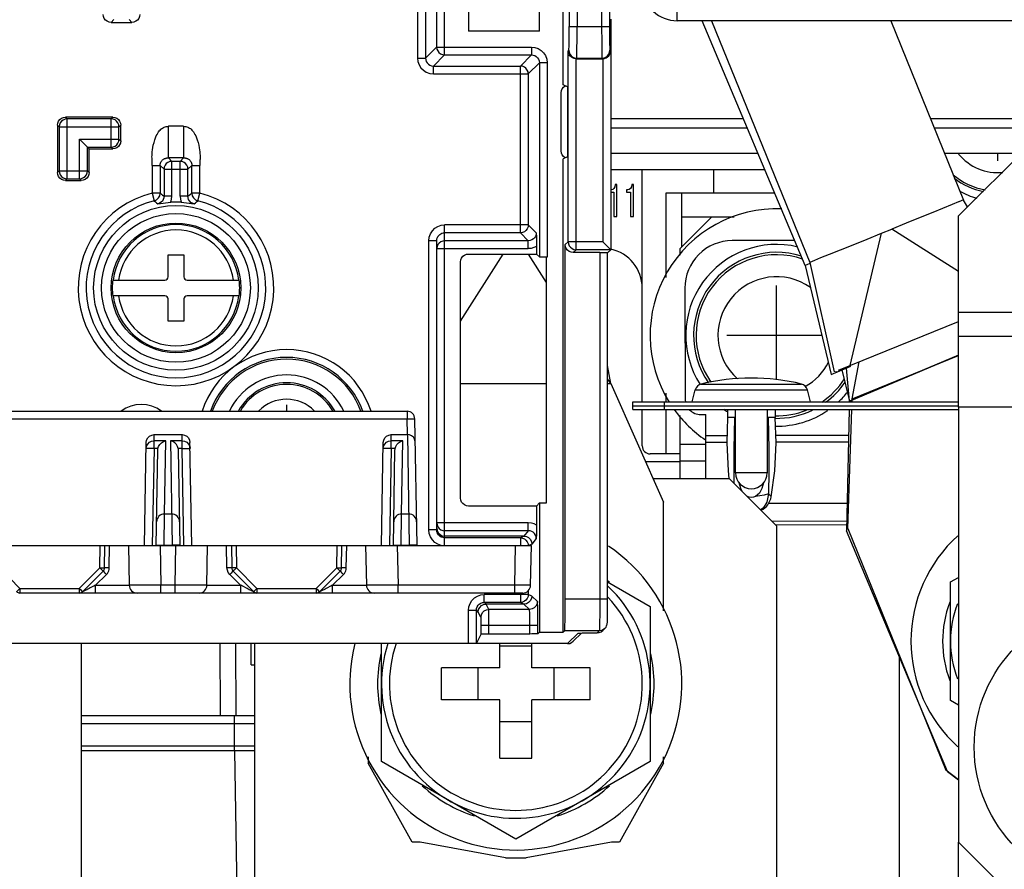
# Model space of a CAD drawing. Extents: x 34 to 410, y 34 to 287.
# Tile 71 of 77: x 313 to 323, y 205 to 214. Entities that reach past the tile are written whole.
import ezdxf

# ---------------------------------------------------------------- set-up
doc = ezdxf.new("R2010")
doc.units = 0
doc.header["$LTSCALE"] = 23.1
doc.layers.get('0').update_dxf_attribs({"linetype": 'CONTINUOUS'})
for name, color, linetype in [('ALL_AXIS', 7, 'CONTINUOUS'), ('ALL_CURVE', 7, 'CONTINUOUS'), ('ALL_FEATURES', 7, 'CONTINUOUS')]:
    doc.layers.add(name, color=color, linetype=linetype)

msp = doc.modelspace()

# ---------------------------------------------------------------- linework, layer by layer
at = {"color": 7, "linetype": 'CONTINUOUS'}
for p, q in [((317.244, 210.693), (317.694, 211.402)), ((318.154, 211.102), (317.964, 211.402)), ((321.384, 209.874), (321.455, 210.263)), ((321.353, 209.848), (321.323, 210.197)), ((318.831, 210.033), (318.799, 210.084))]:
    msp.add_line(p, q, dxfattribs=at)
at = {"color": 9, "linetype": 'CONTINUOUS'}
msp.add_line((328.684, 210.785), (322.505, 210.785), dxfattribs=at)
at = {"color": 3, "linetype": 'CONTINUOUS'}
msp.add_line((322.505, 209.783), (322.505, 210.785), dxfattribs=at)
at = {"color": 2, "linetype": 'CONTINUOUS'}
msp.add_circle((304.501, 221.143), 9.812, dxfattribs=at)
at = {"layer": 'ALL_AXIS', "color": 7, "linetype": 'CONTINUOUS'}
for p, q in [((320.067, 209.758), (320.067, 209.674)), ((320.15, 209.09), (320.15, 209.758)), ((320.484, 209.758), (320.484, 209.09)), ((320.568, 209.758), (320.568, 209.674)), ((320.15, 209.674), (320.14, 209.674)), ((320.494, 209.674), (320.484, 209.674)), ((322.421, 207.938), (322.505, 207.986)), ((318.799, 207.939), (319.248, 207.68)), ((322.421, 206.685), (322.421, 207.938)), ((319.248, 207.68), (319.248, 206.041)), ((315.032, 207.061), (315.032, 207.286)), ((316.409, 206.041), (316.409, 207.286)), ((315.032, 207.061), (315.073, 207.061)), ((322.505, 206.636), (322.421, 206.685)), ((317.829, 205.221), (316.409, 206.041)), ((319.248, 206.041), (317.829, 205.221))]:
    msp.add_line(p, q, dxfattribs=at)
msp.add_circle((324.175, 206.192), 1.503, dxfattribs=at)
at = {"layer": 'ALL_AXIS', "color": 9, "linetype": 'CONTINUOUS'}
for centre, radius, start, end in [((322.922, 212.797), 0.535, 219.2293, 275.5946), ((322.922, 212.797), 0.73, 229.6909, 259.5154), ((320.584, 210.543), 0.851, 71.161, 215.4433), ((320.584, 210.543), 0.619, 54.6975, 228.1425), ((320.584, 210.543), 0.619, 299.2254, 332.7007), ((320.584, 210.543), 0.851, 304.1275, 327.4381), ((315.407, 209.457), 0.568, 30.6325, 149.3675), ((315.407, 209.457), 0.411, 44.7617, 135.2383), ((320.584, 210.543), 0.851, 268.8575, 291.6994)]:
    msp.add_arc(centre, radius, start, end, dxfattribs=at)
at = {"layer": 'ALL_AXIS', "color": 7, "linetype": 'CONTINUOUS'}
for centre, radius, start, end in [((322.922, 212.797), 0.751, 232.1736, 258.262), ((322.922, 212.797), 0.835, 241.1362, 254.5932), ((320.584, 210.543), 1.336, 87.667, 211.9745), ((320.584, 210.543), 0.96, 76.4276, 212.7027), ((320.584, 210.543), 0.877, 72.5019, 214.8641), ((315.407, 209.457), 0.668, 25.3862, 154.6138), ((320.584, 210.543), 0.877, 306.225, 325.7926), ((315.407, 209.457), 0.585, 29.4125, 150.5875), ((320.584, 210.543), 0.96, 312.8172, 321.493), ((320.584, 210.543), 1.336, 215.9819, 235.731), ((320.584, 210.543), 0.96, 234.4845, 236.998), ((320.584, 210.543), 0.877, 268.8205, 295.6287), ((320.584, 210.543), 0.96, 269.1787, 304.365), ((323.507, 207.311), 1.503, 132.0875, 227.9125), ((317.829, 206.86), 1.754, 165.8396, 56.13), ((317.829, 206.86), 1.419, 162.4423, 46.775), ((317.829, 206.86), 1.461, 47.4067, 48.1089), ((323.507, 207.311), 1.169, 159.2981, 200.7019), ((323.507, 207.311), 1.085, 158.5723, 201.4277), ((317.829, 206.86), 1.461, 167.4067, 192.5933), ((317.829, 206.86), 1.461, 347.4067, 12.5933), ((317.829, 206.86), 1.461, 227.4067, 252.5933), ((317.829, 206.86), 1.461, 287.4067, 312.5933)]:
    msp.add_arc(centre, radius, start, end, dxfattribs=at)
at = {"layer": 'ALL_CURVE', "color": 40, "linetype": 'CONTINUOUS'}
for p, q in [((322.922, 212.388), (322.922, 212.463)), ((320.584, 210.074), (320.584, 211.069)), ((321.061, 210.543), (320.058, 210.543)), ((315.407, 209.808), (315.407, 209.741))]:
    msp.add_line(p, q, dxfattribs=at)
at = {"layer": 'ALL_CURVE', "color": 4, "linetype": 'CONTINUOUS'}
for p, q in [((321.353, 209.848), (322.505, 210.332)), ((321.384, 209.874), (322.505, 210.329)), ((317.244, 210.033), (318.154, 210.033)), ((318.799, 210.033), (318.831, 210.033))]:
    msp.add_line(p, q, dxfattribs=at)
at = {"layer": 'ALL_FEATURES', "color": 9, "linetype": 'CONTINUOUS'}
for p, q in [((318.393, 228.444), (318.393, 213.805)), ((318.476, 228.443), (318.476, 213.805)), ((318.735, 228.438), (318.735, 213.805)), ((318.819, 228.437), (318.819, 213.805)), ((316.791, 221.058), (316.791, 213.472)), ((316.875, 221.058), (316.875, 213.472)), ((317.076, 213.506), (317.076, 221.024)), ((316.992, 220.94), (316.992, 213.589)), ((319.532, 213.866), (319.532, 213.966)), ((313.553, 213.849), (313.582, 213.879)), ((313.772, 213.849), (313.743, 213.879)), ((318.393, 213.805), (318.819, 213.805)), ((316.992, 213.589), (316.875, 213.472)), ((316.992, 213.589), (317.994, 213.589)), ((317.994, 213.589), (317.994, 213.506)), ((317.076, 213.506), (316.958, 213.388)), ((317.076, 213.506), (317.994, 213.506)), ((317.877, 213.388), (317.994, 213.506)), ((318.381, 213.547), (318.389, 213.555)), ((318.381, 211.532), (318.381, 213.547)), ((318.823, 213.555), (318.831, 213.547)), ((318.831, 213.547), (318.831, 211.448)), ((316.791, 213.472), (316.875, 213.472)), ((316.958, 213.305), (316.958, 213.388)), ((316.958, 213.388), (317.877, 213.388)), ((317.877, 211.627), (317.877, 213.388)), ((317.96, 213.305), (318.078, 213.422)), ((318.078, 213.422), (318.078, 211.371)), ((318.161, 213.422), (318.078, 213.422)), ((318.161, 213.422), (318.161, 211.369)), ((318.465, 211.448), (318.465, 213.465)), ((318.466, 213.465), (318.472, 213.471)), ((318.472, 213.471), (318.74, 213.471)), ((318.74, 213.471), (318.746, 213.465)), ((318.747, 213.465), (318.747, 211.532)), ((316.958, 213.305), (317.96, 213.305)), ((317.96, 213.305), (317.96, 211.71)), ((313.004, 212.746), (312.986, 212.764)), ((313.087, 212.83), (313.069, 212.847)), ((313.087, 212.197), (313.087, 212.83)), ((313.553, 212.83), (313.087, 212.83)), ((313.553, 212.83), (313.57, 212.847)), ((313.553, 212.531), (313.553, 212.83)), ((313.636, 212.746), (313.654, 212.764)), ((314.159, 212.418), (314.159, 212.752)), ((314.318, 212.752), (314.159, 212.752)), ((314.318, 212.752), (314.318, 212.418)), ((320.234, 212.831), (318.831, 212.831)), ((323.532, 212.831), (322.211, 212.831)), ((313.004, 212.746), (313.004, 212.281)), ((313.004, 212.746), (313.636, 212.746)), ((313.636, 212.615), (313.636, 212.746)), ((313.219, 212.197), (313.219, 212.615)), ((313.219, 212.615), (313.636, 212.615)), ((313.636, 212.615), (313.654, 212.597)), ((313.302, 212.281), (313.302, 212.531)), ((313.302, 212.531), (313.553, 212.531)), ((313.553, 212.531), (313.57, 212.513)), ((313.987, 212.339), (313.987, 212.046)), ((313.987, 212.339), (314.071, 212.339)), ((314.071, 212.339), (314.071, 212.046)), ((314.112, 212.298), (314.071, 212.339)), ((314.318, 212.418), (314.159, 212.418)), ((314.195, 212.381), (314.159, 212.418)), ((314.195, 212.013), (314.195, 212.381)), ((314.282, 212.381), (314.195, 212.381)), ((314.282, 212.381), (314.318, 212.418)), ((314.282, 212.013), (314.282, 212.381)), ((314.365, 212.298), (314.406, 212.339)), ((314.406, 212.046), (314.406, 212.339)), ((314.406, 212.339), (314.489, 212.339)), ((314.489, 212.046), (314.489, 212.339)), ((314.491, 212.392), (314.49, 212.36)), ((313.004, 212.281), (312.986, 212.263)), ((313.004, 212.281), (313.302, 212.281)), ((313.302, 212.281), (313.32, 212.263)), ((314.112, 212.298), (314.112, 212.013)), ((314.112, 212.298), (314.365, 212.298)), ((314.365, 212.013), (314.365, 212.298)), ((313.087, 212.197), (313.069, 212.179)), ((313.087, 212.197), (313.219, 212.197)), ((313.219, 212.197), (313.236, 212.179)), ((313.987, 212.046), (314.008, 211.965)), ((314.071, 212.046), (313.987, 212.046)), ((314.489, 212.046), (314.406, 212.046)), ((314.469, 211.965), (314.489, 212.046)), ((314.195, 212.013), (314.112, 212.013)), ((314.365, 212.013), (314.282, 212.013)), ((317.077, 208.322), (317.077, 211.71)), ((317.96, 211.71), (317.077, 211.71)), ((318.045, 211.626), (317.96, 211.71)), ((319.582, 211.795), (319.9, 211.795)), ((317.877, 211.627), (317.077, 211.627)), ((317.961, 211.542), (317.877, 211.627)), ((316.91, 208.487), (316.91, 211.543)), ((316.994, 211.543), (316.91, 211.543)), ((317.961, 211.542), (317.077, 211.542)), ((317.961, 211.459), (317.961, 211.542)), ((318.351, 211.501), (318.381, 211.532)), ((318.747, 211.532), (318.381, 211.532)), ((316.994, 211.459), (317.961, 211.459)), ((318.434, 211.418), (318.465, 211.448)), ((318.831, 211.448), (318.465, 211.448)), ((318.716, 211.418), (318.716, 207.756)), ((313.553, 211.044), (313.553, 211.044)), ((314.923, 211.044), (314.924, 211.044)), ((319.725, 209.969), (320.909, 209.969)), ((319.786, 210.028), (320.848, 210.028)), ((319.399, 209.758), (319.399, 209.841)), ((316.68, 209.741), (316.68, 209.661)), ((325.845, 209.783), (322.505, 209.783)), ((294.095, 209.661), (316.68, 209.661)), ((316.683, 209.494), (316.68, 209.661)), ((314.006, 209.429), (314.007, 209.494)), ((314.006, 209.348), (314.006, 209.429)), ((314.131, 209.429), (314.006, 209.429)), ((314.117, 208.656), (314.131, 209.429)), ((314.179, 209.429), (314.197, 208.322)), ((314.304, 209.429), (314.179, 209.429)), ((314.304, 209.429), (314.303, 209.494)), ((314.304, 209.348), (314.304, 209.429)), ((316.511, 209.429), (316.512, 209.494)), ((316.511, 209.348), (316.511, 209.429)), ((316.636, 209.429), (316.511, 209.429)), ((316.622, 208.656), (316.636, 209.429)), ((316.683, 209.494), (316.702, 208.322)), ((320.059, 209.483), (319.835, 209.483)), ((321.345, 209.486), (320.575, 209.484)), ((313.968, 209.348), (313.947, 209.348)), ((314.006, 209.348), (313.988, 208.322)), ((314.048, 209.348), (314.006, 209.348)), ((314.304, 209.348), (314.261, 209.348)), ((314.322, 208.322), (314.304, 209.348)), ((314.304, 209.348), (314.33, 209.348)), ((316.473, 209.348), (316.452, 209.348)), ((316.511, 209.348), (316.493, 208.322)), ((316.553, 209.348), (316.511, 209.348)), ((319.566, 209.394), (319.835, 209.394)), ((320.057, 209.412), (319.835, 209.412)), ((321.344, 209.415), (320.577, 209.414)), ((319.566, 209.217), (319.836, 209.217)), ((320.484, 209.09), (320.15, 209.09)), ((320.497, 208.77), (321.329, 208.771)), ((314.113, 208.322), (314.117, 208.656)), ((316.618, 208.322), (316.622, 208.656)), ((316.994, 208.487), (316.91, 208.487)), ((317.961, 208.562), (316.994, 208.562)), ((317.961, 208.479), (317.961, 208.562)), ((320.534, 208.581), (321.325, 208.582)), ((317.961, 208.479), (317.077, 208.479)), ((317.914, 208.422), (317.877, 208.403)), ((317.877, 208.403), (317.878, 208.403)), ((317.877, 208.403), (317.877, 208.322)), ((317.961, 208.479), (317.914, 208.422)), ((318.045, 208.395), (317.997, 208.338)), ((313.433, 208.087), (313.437, 208.322)), ((313.533, 208.087), (313.537, 208.322)), ((314.054, 208.328), (314.081, 208.328)), ((314.071, 208.322), (314.079, 207.903)), ((314.081, 208.328), (314.113, 208.328)), ((314.113, 208.328), (314.196, 208.328)), ((314.228, 208.328), (314.196, 208.328)), ((314.256, 208.328), (314.228, 208.328)), ((314.231, 207.903), (314.238, 208.322)), ((314.777, 208.087), (314.773, 208.322)), ((314.873, 208.322), (314.877, 208.087)), ((315.938, 208.087), (315.942, 208.322)), ((316.038, 208.087), (316.042, 208.322)), ((316.559, 208.328), (316.586, 208.328)), ((316.576, 208.322), (316.584, 207.903)), ((316.586, 208.328), (316.618, 208.328)), ((316.618, 208.328), (316.701, 208.328)), ((317.818, 207.903), (317.826, 208.322)), ((317.959, 208.335), (317.96, 208.322)), ((317.997, 208.338), (317.965, 208.322)), ((312.372, 208.087), (312.589, 207.87)), ((313.216, 207.87), (313.433, 208.087)), ((314.877, 208.087), (315.094, 207.87)), ((315.721, 207.87), (315.938, 208.087)), ((313.388, 207.903), (313.503, 208.018)), ((314.921, 207.903), (314.806, 208.018)), ((315.893, 207.903), (316.008, 208.018)), ((312.589, 207.87), (312.589, 207.821)), ((312.589, 207.87), (313.216, 207.87)), ((313.216, 207.87), (313.216, 207.821)), ((313.388, 207.821), (313.388, 207.903)), ((313.388, 207.903), (313.745, 207.903)), ((314.079, 207.821), (314.079, 207.903)), ((314.231, 207.903), (314.079, 207.903)), ((314.231, 207.821), (314.231, 207.903)), ((314.565, 207.903), (314.921, 207.903)), ((314.921, 207.903), (314.921, 207.821)), ((315.094, 207.87), (315.094, 207.821)), ((315.094, 207.87), (315.721, 207.87)), ((315.721, 207.87), (315.721, 207.821)), ((315.893, 207.821), (315.893, 207.903)), ((315.893, 207.903), (316.25, 207.903)), ((316.584, 207.821), (316.584, 207.903)), ((317.818, 207.903), (316.584, 207.903)), ((317.818, 207.821), (317.818, 207.903)), ((317.496, 207.722), (317.496, 207.806)), ((317.96, 207.806), (317.496, 207.806)), ((317.877, 207.821), (317.877, 207.722)), ((317.96, 207.806), (317.959, 207.79)), ((317.96, 207.846), (317.96, 207.806)), ((317.997, 207.787), (317.96, 207.806)), ((318.057, 207.732), (317.997, 207.787)), ((317.514, 207.704), (317.496, 207.722)), ((317.544, 207.648), (317.514, 207.704)), ((317.878, 207.722), (317.877, 207.722)), ((317.914, 207.704), (317.877, 207.722)), ((317.974, 207.648), (317.914, 207.704)), ((318.799, 207.756), (318.351, 207.756)), ((317.329, 207.286), (317.329, 207.639)), ((317.329, 207.639), (317.412, 207.639)), ((317.431, 207.62), (317.412, 207.639)), ((317.46, 207.565), (317.431, 207.62)), ((317.974, 207.648), (317.544, 207.648)), ((317.545, 207.552), (317.544, 207.61)), ((317.545, 207.481), (317.545, 207.552)), ((317.461, 207.517), (317.461, 207.545)), ((317.461, 207.481), (317.461, 207.517)), ((317.461, 207.481), (318.062, 207.481)), ((317.545, 207.387), (317.545, 207.481)), ((317.978, 207.387), (317.978, 207.481)), ((318.062, 207.389), (318.062, 207.481)), ((318.711, 207.422), (318.345, 207.422)), ((318.376, 207.286), (318.487, 207.397)), ((318.524, 207.398), (318.533, 207.399)), ((318.55, 207.399), (318.572, 207.399)), ((318.593, 207.399), (318.596, 207.399)), ((318.711, 207.422), (318.689, 207.399)), ((314.874, 206.527), (314.872, 207.286)), ((314.856, 206.155), (314.856, 206.526)), ((313.236, 206.443), (315.073, 206.443)), ((314.856, 206.155), (314.893, 204.021))]:
    msp.add_line(p, q, dxfattribs=at)
at = {"layer": 'ALL_FEATURES', "color": 7, "linetype": 'CONTINUOUS'}
for p, q in [((317.328, 220.772), (317.328, 213.758)), ((318.33, 213.19), (318.33, 220.373)), ((318.079, 213.758), (318.079, 220.104)), ((313.553, 213.849), (313.772, 213.849)), ((318.831, 213.883), (318.831, 213.547)), ((320.886, 211.28), (319.799, 213.866)), ((319.898, 213.866), (320.935, 211.312)), ((321.79, 213.866), (322.56, 211.972)), ((318.079, 213.758), (317.328, 213.758)), ((318.465, 213.465), (318.747, 213.465)), ((318.374, 213.168), (318.33, 213.19)), ((318.332, 213.165), (318.349, 213.178)), ((318.307, 212.491), (318.307, 213.106)), ((318.375, 213.084), (318.375, 212.43)), ((312.986, 212.764), (312.986, 212.263)), ((313.57, 212.847), (313.069, 212.847)), ((313.654, 212.597), (313.654, 212.764)), ((313.32, 212.513), (313.219, 212.615)), ((313.32, 212.263), (313.32, 212.513)), ((313.32, 212.513), (313.57, 212.513)), ((320.389, 212.463), (318.831, 212.463)), ((323.164, 212.463), (322.36, 212.463)), ((318.375, 212.43), (318.33, 212.407)), ((318.33, 207.407), (318.33, 212.407)), ((318.349, 212.419), (318.332, 212.432)), ((318.831, 212.296), (320.459, 212.296)), ((319.165, 209.841), (319.165, 212.296)), ((319.916, 212.296), (319.916, 212.046)), ((313.069, 212.179), (313.236, 212.179)), ((318.896, 212.135), (318.88, 212.135)), ((318.896, 211.797), (318.896, 212.135)), ((319.071, 212.135), (319.055, 212.135)), ((319.071, 211.797), (319.071, 212.135)), ((318.836, 212.08), (318.831, 212.08)), ((318.831, 212.057), (318.865, 212.057)), ((318.865, 212.057), (318.865, 211.797)), ((318.999, 212.08), (318.999, 212.057)), ((319.011, 212.08), (318.999, 212.08)), ((318.999, 212.057), (319.04, 212.057)), ((319.04, 212.057), (319.04, 211.797)), ((319.415, 212.046), (319.415, 211.155)), ((320.565, 212.046), (319.415, 212.046)), ((319.582, 211.478), (319.582, 212.046)), ((322.439, 211.925), (322.235, 211.842)), ((322.506, 211.952), (322.439, 211.925)), ((322.559, 211.974), (322.511, 211.954)), ((322.603, 211.902), (322.56, 211.972)), ((318.865, 211.797), (318.896, 211.797)), ((319.04, 211.797), (319.071, 211.797)), ((319.9, 211.795), (319.566, 211.461)), ((319.9, 211.795), (320.136, 211.795)), ((321.363, 210.226), (321.693, 211.622)), ((321.693, 211.622), (321.801, 211.666)), ((322.505, 211.218), (321.801, 211.666)), ((316.994, 208.487), (316.994, 211.543)), ((318.831, 211.448), (318.747, 211.532)), ((320.775, 211.545), (320.114, 211.544)), ((317.328, 211.402), (318.046, 211.402)), ((318.046, 211.482), (318.046, 211.402)), ((318.046, 211.402), (318.078, 211.371)), ((318.351, 207.756), (318.351, 211.501)), ((318.716, 211.418), (318.434, 211.418)), ((318.831, 211.448), (318.799, 211.416)), ((318.799, 207.733), (318.799, 211.416)), ((319.566, 211.39), (319.566, 211.461)), ((314.155, 211.161), (314.155, 211.395)), ((314.155, 211.395), (314.322, 211.395)), ((314.322, 211.395), (314.322, 211.161)), ((317.244, 208.824), (317.244, 211.319)), ((318.154, 208.773), (318.154, 211.369)), ((320.983, 211.333), (320.935, 211.314)), ((320.935, 211.312), (321.194, 210.157)), ((320.988, 211.336), (321.053, 211.364)), ((320.886, 211.28), (321.16, 210.129)), ((313.571, 211.127), (314.121, 211.127)), ((314.355, 211.127), (314.906, 211.127)), ((319.615, 211.042), (319.617, 209.873)), ((314.121, 210.96), (313.571, 210.96)), ((314.155, 210.693), (314.155, 210.927)), ((314.322, 210.927), (314.322, 210.693)), ((314.906, 210.96), (314.355, 210.96)), ((314.322, 210.693), (314.155, 210.693)), ((321.239, 210.175), (322.505, 210.69)), ((322.505, 210.332), (321.353, 209.848)), ((321.384, 209.874), (322.505, 210.329)), ((318.831, 210.033), (318.799, 210.224)), ((321.16, 210.129), (321.367, 210.216)), ((321.215, 210.152), (321.214, 210.165)), ((321.275, 210.177), (321.353, 209.848)), ((317.244, 210.033), (318.154, 210.033)), ((318.799, 210.033), (318.831, 210.033)), ((318.831, 210.033), (319.39, 208.781)), ((319.691, 209.841), (319.725, 209.969)), ((320.943, 209.841), (320.909, 209.969)), ((319.065, 209.758), (319.065, 209.841)), ((319.415, 209.931), (319.415, 209.841)), ((321.353, 209.848), (321.353, 209.841)), ((321.383, 209.841), (321.384, 209.874)), ((294.095, 209.741), (316.68, 209.741)), ((319.065, 209.758), (322.505, 209.758)), ((319.165, 209.374), (319.165, 209.758)), ((319.415, 209.758), (319.415, 209.29)), ((321.351, 209.758), (321.323, 208.476)), ((321.337, 208.503), (321.38, 209.758)), ((316.785, 208.322), (316.762, 209.661)), ((319.566, 209.031), (319.566, 209.695)), ((319.785, 209.706), (319.835, 209.706)), ((319.836, 209.031), (319.835, 209.706)), ((320.14, 209.674), (320.067, 209.674)), ((320.568, 209.674), (320.494, 209.674)), ((314.007, 209.494), (314.303, 209.494)), ((316.512, 209.494), (316.683, 209.494)), ((313.904, 208.322), (313.923, 209.411)), ((314.03, 208.322), (314.047, 209.335)), ((314.262, 209.335), (314.28, 208.322)), ((314.405, 208.322), (314.386, 209.411)), ((316.409, 208.322), (316.428, 209.411)), ((316.535, 208.322), (316.552, 209.335)), ((320.133, 209.34), (320.133, 209.104)), ((320.501, 209.34), (320.501, 209.104)), ((319.566, 209.29), (319.248, 209.29)), ((319.278, 209.031), (320.083, 209.031)), ((320.584, 208.53), (320.083, 209.031)), ((320.133, 209.104), (320.134, 208.981)), ((320.501, 209.104), (320.499, 208.868)), ((318.046, 208.74), (317.328, 208.74)), ((318.079, 208.773), (318.046, 208.74)), ((318.046, 208.74), (318.046, 208.539)), ((318.079, 208.773), (318.154, 208.773)), ((318.079, 208.773), (318.079, 207.407)), ((319.39, 207.631), (319.39, 208.781)), ((314.117, 208.656), (314.192, 208.656)), ((316.622, 208.656), (316.697, 208.656)), ((321.324, 208.54), (320.576, 208.539)), ((320.584, 208.53), (320.584, 198.677)), ((321.337, 208.503), (322.374, 205.95)), ((317.914, 208.422), (317.077, 208.422)), ((317.877, 208.403), (317.077, 208.403)), ((318.046, 208.439), (318.045, 208.395)), ((322.391, 205.936), (321.323, 208.476)), ((292.782, 208.322), (317.993, 208.322)), ((313.483, 208.087), (313.487, 208.322)), ((313.737, 208.322), (313.745, 207.903)), ((314.565, 207.903), (314.572, 208.322)), ((314.823, 208.322), (314.827, 208.087)), ((315.988, 208.087), (315.992, 208.322)), ((316.242, 208.322), (316.25, 207.903)), ((317.958, 208.341), (317.959, 208.335)), ((317.985, 207.903), (317.993, 208.322)), ((313.251, 207.835), (313.468, 208.052)), ((314.842, 208.052), (315.059, 207.835)), ((315.756, 207.835), (315.973, 208.052)), ((312.589, 207.821), (315.09, 207.821)), ((315.094, 207.821), (317.902, 207.821)), ((317.959, 207.79), (317.958, 207.784)), ((317.877, 207.722), (317.496, 207.722)), ((317.914, 207.704), (317.514, 207.704)), ((318.799, 207.69), (318.799, 207.733)), ((318.799, 207.65), (318.799, 207.69)), ((317.412, 207.288), (317.412, 207.639)), ((318.797, 207.558), (318.798, 207.584)), ((318.798, 207.614), (318.799, 207.65)), ((318.798, 207.584), (318.798, 207.614)), ((317.461, 207.386), (317.461, 207.481)), ((318.77, 207.446), (318.748, 207.424)), ((317.412, 207.288), (317.461, 207.386)), ((317.978, 207.387), (317.545, 207.387)), ((318.079, 207.407), (318.062, 207.389)), ((318.079, 207.407), (318.33, 207.407)), ((318.345, 207.422), (318.33, 207.407)), ((318.435, 207.311), (318.523, 207.398)), ((318.497, 207.397), (318.503, 207.398)), ((318.503, 207.398), (318.518, 207.398)), ((318.518, 207.398), (318.533, 207.399)), ((318.533, 207.399), (318.551, 207.399)), ((318.551, 207.399), (318.572, 207.399)), ((318.572, 207.399), (318.596, 207.399)), ((318.596, 207.399), (318.622, 207.399)), ((318.622, 207.399), (318.654, 207.399)), ((318.654, 207.399), (318.689, 207.399)), ((318.731, 207.411), (318.748, 207.424)), ((317.329, 207.286), (293.446, 207.286)), ((313.236, 207.286), (313.236, 198.677)), ((314.707, 206.526), (314.705, 207.286)), ((315.073, 198.677), (315.073, 207.286)), ((318.376, 207.286), (317.412, 207.286)), ((317.659, 207.03), (317.659, 207.286)), ((317.998, 207.261), (317.659, 207.261)), ((317.998, 207.03), (317.998, 207.286)), ((321.879, 207.155), (321.879, 204.021)), ((317.044, 206.691), (317.044, 207.03)), ((317.659, 207.03), (317.044, 207.03)), ((317.428, 207.03), (317.428, 206.691)), ((318.613, 207.03), (317.998, 207.03)), ((318.23, 207.03), (318.23, 206.691)), ((318.613, 206.691), (318.613, 207.03)), ((317.659, 206.691), (317.044, 206.691)), ((317.659, 206.076), (317.659, 206.691)), ((318.613, 206.691), (317.998, 206.691)), ((317.998, 206.076), (317.998, 206.691)), ((313.236, 206.526), (315.073, 206.526)), ((317.998, 206.46), (317.659, 206.46)), ((313.236, 206.205), (315.073, 206.205)), ((315.073, 206.155), (313.236, 206.155)), ((316.267, 206.09), (316.267, 206.025)), ((316.734, 205.19), (316.267, 206.025)), ((317.659, 206.076), (317.998, 206.076)), ((319.39, 206.025), (318.924, 205.19)), ((319.39, 206.025), (319.39, 206.09)), ((322.505, 205.846), (322.374, 205.95)), ((322.391, 205.936), (322.505, 205.848)), ((316.817, 205.19), (316.734, 205.19)), ((317.72, 205.023), (316.817, 205.19)), ((318.841, 205.19), (317.937, 205.023)), ((318.924, 205.19), (318.841, 205.19)), ((322.505, 200.672), (322.505, 205.19)), ((317.72, 205.023), (317.937, 205.023))]:
    msp.add_line(p, q, dxfattribs=at)
at = {"layer": 'ALL_FEATURES', "color": 3, "linetype": 'CONTINUOUS'}
for p, q in [((329.18, 213.866), (319.532, 213.866)), ((324.567, 213.866), (322.505, 211.804)), ((320.277, 212.731), (318.831, 212.731)), ((323.432, 212.731), (322.252, 212.731)), ((322.505, 210.785), (322.505, 211.804)), ((322.505, 210.534), (328.684, 210.534)), ((319.065, 209.841), (322.505, 209.841)), ((319.065, 209.8), (322.505, 209.8)), ((322.505, 209.783), (322.505, 205.19)), ((319.566, 209.207), (319.2, 209.207)), ((322.505, 205.19), (323.173, 204.522))]:
    msp.add_line(p, q, dxfattribs=at)
at = {"layer": 'ALL_FEATURES', "color": 7, "linetype": 'CONTINUOUS'}
for points in [[(313.553, 213.849), (313.531, 213.852), (313.511, 213.861), (313.494, 213.874), (313.481, 213.891), (313.472, 213.911), (313.469, 213.933)], [(313.856, 213.933), (313.853, 213.911), (313.845, 213.891), (313.831, 213.874), (313.814, 213.861), (313.794, 213.852), (313.772, 213.849)], [(318.465, 213.465), (318.445, 213.468), (318.427, 213.475), (318.413, 213.484), (318.401, 213.495), (318.392, 213.507), (318.386, 213.52), (318.383, 213.534), (318.381, 213.547)], [(318.746, 213.465), (318.767, 213.468), (318.784, 213.475), (318.799, 213.484), (318.81, 213.495), (318.819, 213.507), (318.825, 213.521), (318.829, 213.534), (318.831, 213.547)], [(318.374, 213.168), (318.374, 213.165), (318.374, 213.156), (318.375, 213.143), (318.375, 213.126), (318.375, 213.106), (318.375, 213.084)], [(318.307, 213.106), (318.31, 213.128), (318.318, 213.148), (318.332, 213.165)], [(312.986, 212.764), (312.989, 212.786), (312.997, 212.806), (313.01, 212.823), (313.028, 212.836), (313.048, 212.845), (313.069, 212.847)], [(313.57, 212.847), (313.592, 212.845), (313.612, 212.836), (313.629, 212.823), (313.643, 212.806), (313.651, 212.786), (313.654, 212.764)], [(313.654, 212.597), (313.651, 212.575), (313.643, 212.555), (313.629, 212.538), (313.612, 212.525), (313.592, 212.516), (313.57, 212.513)], [(318.332, 212.432), (318.318, 212.449), (318.31, 212.469), (318.307, 212.491)], [(313.069, 212.179), (313.048, 212.182), (313.028, 212.191), (313.01, 212.204), (312.997, 212.221), (312.989, 212.241), (312.986, 212.263)], [(313.32, 212.263), (313.317, 212.241), (313.309, 212.221), (313.295, 212.204), (313.278, 212.191), (313.258, 212.182), (313.236, 212.179)], [(318.88, 212.135), (318.875, 212.113), (318.866, 212.096), (318.853, 212.084), (318.836, 212.08)], [(319.055, 212.135), (319.05, 212.113), (319.041, 212.096), (319.028, 212.084), (319.011, 212.08)], [(314.046, 211.932), (314.073, 211.937), (314.101, 211.941), (314.129, 211.944), (314.156, 211.947), (314.182, 211.949)], [(314.294, 211.949), (314.32, 211.947), (314.348, 211.944), (314.376, 211.941), (314.403, 211.937), (314.431, 211.932)], [(322.235, 211.842), (322.1, 211.788), (321.953, 211.728), (321.801, 211.666)], [(318.045, 211.626), (318.046, 211.582), (318.046, 211.56), (318.046, 211.537), (318.046, 211.51), (318.046, 211.482)], [(321.053, 211.364), (321.144, 211.4), (321.258, 211.445), (321.393, 211.5), (321.541, 211.56), (321.693, 211.622)], [(316.994, 211.543), (316.994, 211.548), (316.994, 211.552), (316.995, 211.557), (316.996, 211.563), (316.998, 211.568), (317, 211.575), (317.003, 211.581), (317.007, 211.588), (317.009, 211.592)], [(317.244, 211.319), (317.247, 211.34), (317.256, 211.36), (317.269, 211.378), (317.286, 211.391), (317.306, 211.399), (317.328, 211.402)], [(318.434, 211.418), (318.412, 211.42), (318.392, 211.429), (318.375, 211.442), (318.362, 211.459), (318.353, 211.479), (318.351, 211.501)], [(318.716, 211.418), (318.737, 211.418), (318.758, 211.417), (318.775, 211.417), (318.788, 211.417), (318.796, 211.417), (318.799, 211.416)], [(318.161, 211.369), (318.134, 211.369), (318.116, 211.369), (318.1, 211.37), (318.088, 211.37), (318.081, 211.37), (318.078, 211.371)], [(320.937, 211.303), (320.902, 211.289), (320.886, 211.28)], [(320.067, 209.674), (320.057, 209.407), (320.071, 209.11), (320.081, 209.031)], [(320.14, 209.674), (320.136, 209.507), (320.133, 209.34)], [(320.494, 209.674), (320.498, 209.507), (320.501, 209.34)], [(320.527, 208.838), (320.564, 209.11), (320.578, 209.406), (320.568, 209.674)], [(313.923, 209.411), (313.928, 209.437), (313.94, 209.46), (313.958, 209.478), (313.982, 209.49), (314.007, 209.494)], [(314.048, 209.348), (314.055, 209.369), (314.067, 209.39), (314.084, 209.408), (314.106, 209.421), (314.131, 209.429)], [(314.261, 209.348), (314.255, 209.369), (314.243, 209.39), (314.226, 209.408), (314.204, 209.421), (314.179, 209.429)], [(314.303, 209.494), (314.328, 209.49), (314.351, 209.478), (314.37, 209.46), (314.382, 209.437), (314.386, 209.411)], [(316.428, 209.411), (316.433, 209.437), (316.445, 209.46), (316.463, 209.478), (316.487, 209.49), (316.512, 209.494)], [(316.553, 209.348), (316.56, 209.369), (316.572, 209.39), (316.589, 209.408), (316.611, 209.421), (316.636, 209.429)], [(316.766, 209.423), (316.76, 209.447), (316.747, 209.467), (316.728, 209.482), (316.706, 209.491), (316.683, 209.494)], [(314.047, 209.335), (314.048, 209.341), (314.048, 209.348)], [(314.261, 209.348), (314.262, 209.341), (314.262, 209.335)], [(316.552, 209.335), (316.553, 209.341), (316.553, 209.348)], [(320.222, 208.893), (320.205, 208.926), (320.188, 208.984)], [(320.446, 208.984), (320.429, 208.925), (320.403, 208.875), (320.362, 208.84)], [(317.328, 208.74), (317.306, 208.743), (317.286, 208.751), (317.269, 208.765), (317.256, 208.782), (317.247, 208.802), (317.244, 208.824)], [(320.362, 208.84), (320.341, 208.833), (320.317, 208.831), (320.294, 208.833), (320.276, 208.839)], [(320.499, 208.868), (320.482, 208.782), (320.441, 208.718), (320.414, 208.701)], [(316.994, 208.505), (316.998, 208.48), (317.01, 208.456), (317.028, 208.438), (317.052, 208.426), (317.077, 208.422)], [(316.997, 208.463), (316.996, 208.468), (316.994, 208.487)], [(318.046, 208.539), (318.046, 208.511), (318.046, 208.484), (318.046, 208.46), (318.046, 208.439)], [(317.878, 208.403), (317.899, 208.401), (317.919, 208.392), (317.936, 208.379), (317.949, 208.361), (317.958, 208.341)], [(317.914, 208.422), (317.94, 208.418), (317.963, 208.406), (317.981, 208.388), (317.993, 208.364), (317.997, 208.338)], [(317.958, 207.784), (317.949, 207.764), (317.936, 207.747), (317.919, 207.734), (317.899, 207.725), (317.878, 207.722)], [(317.997, 207.787), (317.993, 207.762), (317.981, 207.738), (317.963, 207.72), (317.94, 207.708), (317.914, 207.704)], [(317.431, 207.62), (317.435, 207.646), (317.447, 207.669), (317.465, 207.688), (317.488, 207.7), (317.514, 207.704)], [(318.345, 207.422), (318.346, 207.429), (318.347, 207.449), (318.348, 207.48), (318.349, 207.522), (318.35, 207.572), (318.35, 207.629), (318.35, 207.691), (318.351, 207.756)], [(318.77, 207.446), (318.772, 207.448), (318.782, 207.46), (318.788, 207.473), (318.792, 207.485), (318.794, 207.493), (318.795, 207.499), (318.795, 207.504), (318.796, 207.509), (318.796, 207.515), (318.796, 207.521), (318.797, 207.529), (318.797, 207.537), (318.797, 207.558)], [(317.545, 207.387), (317.523, 207.387), (317.503, 207.387), (317.486, 207.387), (317.473, 207.387), (317.464, 207.386), (317.461, 207.386)], [(318.062, 207.389), (318.058, 207.389), (318.05, 207.388), (318.037, 207.388), (318.019, 207.388), (317.999, 207.388), (317.978, 207.387)], [(318.689, 207.399), (318.711, 207.402), (318.731, 207.411)], [(317.412, 207.288), (317.409, 207.287), (317.401, 207.287), (317.387, 207.287), (317.37, 207.287), (317.35, 207.286), (317.329, 207.286)], [(318.376, 207.286), (318.398, 207.289), (318.418, 207.298), (318.435, 207.311)]]:
    msp.add_lwpolyline(points, dxfattribs=at)
at = {"layer": 'ALL_FEATURES', "color": 9, "linetype": 'CONTINUOUS'}
for points in [[(318.389, 213.555), (318.389, 213.559), (318.39, 213.571), (318.391, 213.59), (318.391, 213.615), (318.392, 213.646), (318.392, 213.681), (318.393, 213.721), (318.393, 213.762), (318.393, 213.805)], [(318.472, 213.471), (318.473, 213.477), (318.473, 213.493), (318.474, 213.518), (318.475, 213.551), (318.475, 213.593), (318.476, 213.64), (318.476, 213.692), (318.476, 213.748), (318.476, 213.805)], [(318.735, 213.805), (318.735, 213.748), (318.736, 213.692), (318.736, 213.64), (318.736, 213.593), (318.737, 213.551), (318.738, 213.518), (318.738, 213.493), (318.739, 213.477), (318.74, 213.471)], [(318.819, 213.805), (318.819, 213.762), (318.819, 213.721), (318.819, 213.681), (318.82, 213.646), (318.82, 213.615), (318.821, 213.59), (318.822, 213.571), (318.822, 213.559), (318.823, 213.555)], [(316.992, 213.589), (316.995, 213.568), (317.004, 213.547), (317.017, 213.53), (317.034, 213.517), (317.054, 213.509), (317.076, 213.506)], [(317.994, 213.589), (318.031, 213.585), (318.065, 213.573), (318.097, 213.554), (318.123, 213.529), (318.143, 213.498), (318.157, 213.461), (318.161, 213.422)], [(317.994, 213.506), (318.013, 213.504), (318.03, 213.498), (318.045, 213.488), (318.059, 213.476), (318.069, 213.46), (318.076, 213.442), (318.078, 213.422)], [(318.389, 213.555), (318.391, 213.533), (318.4, 213.513), (318.413, 213.496), (318.43, 213.482), (318.45, 213.474), (318.472, 213.471)], [(318.74, 213.471), (318.761, 213.474), (318.781, 213.482), (318.799, 213.496), (318.812, 213.513), (318.82, 213.533), (318.823, 213.555)], [(316.791, 213.472), (316.795, 213.435), (316.807, 213.401), (316.826, 213.369), (316.852, 213.343), (316.883, 213.323), (316.92, 213.309), (316.958, 213.305)], [(316.875, 213.472), (316.877, 213.453), (316.883, 213.436), (316.892, 213.421), (316.905, 213.407), (316.921, 213.397), (316.939, 213.39), (316.958, 213.388)], [(317.96, 213.305), (317.958, 213.326), (317.949, 213.346), (317.936, 213.364), (317.919, 213.377), (317.899, 213.385), (317.877, 213.388)], [(313.087, 212.83), (313.066, 212.827), (313.045, 212.818), (313.028, 212.805), (313.015, 212.788), (313.006, 212.768), (313.004, 212.746)], [(313.636, 212.746), (313.633, 212.768), (313.625, 212.788), (313.611, 212.805), (313.594, 212.819), (313.574, 212.827), (313.553, 212.83)], [(313.987, 212.36), (313.985, 212.392), (313.985, 212.404), (313.985, 212.416), (313.984, 212.429), (313.985, 212.444), (313.985, 212.461), (313.987, 212.48), (313.989, 212.502), (313.993, 212.526), (313.998, 212.553), (314.006, 212.581), (314.014, 212.607), (314.022, 212.63), (314.03, 212.649), (314.038, 212.666), (314.046, 212.68), (314.054, 212.693), (314.062, 212.703), (314.07, 212.712), (314.078, 212.72), (314.087, 212.727), (314.096, 212.733), (314.105, 212.739), (314.115, 212.743), (314.125, 212.747), (314.136, 212.75), (314.147, 212.751), (314.159, 212.752)], [(314.318, 212.752), (314.33, 212.751), (314.341, 212.75), (314.352, 212.747), (314.362, 212.743), (314.372, 212.739), (314.381, 212.733), (314.39, 212.727), (314.398, 212.72), (314.406, 212.712), (314.414, 212.703), (314.422, 212.693), (314.43, 212.68), (314.439, 212.666), (314.447, 212.649), (314.455, 212.629), (314.463, 212.607), (314.471, 212.581), (314.478, 212.552), (314.484, 212.525), (314.487, 212.502), (314.49, 212.48), (314.491, 212.461), (314.492, 212.445), (314.492, 212.429), (314.492, 212.416), (314.492, 212.404), (314.491, 212.392)], [(313.553, 212.531), (313.574, 212.534), (313.594, 212.543), (313.612, 212.556), (313.625, 212.573), (313.633, 212.593), (313.636, 212.615)], [(313.987, 212.339), (313.987, 212.35), (313.987, 212.36)], [(314.071, 212.339), (314.071, 212.344), (314.072, 212.349), (314.072, 212.354), (314.073, 212.359), (314.075, 212.364), (314.077, 212.368), (314.079, 212.373), (314.081, 212.378), (314.084, 212.382), (314.087, 212.387), (314.091, 212.392), (314.096, 212.396), (314.101, 212.4), (314.107, 212.404), (314.112, 212.408), (314.118, 212.41), (314.122, 212.412), (314.126, 212.413), (314.129, 212.414), (314.132, 212.415), (314.135, 212.415), (314.137, 212.416), (314.139, 212.416), (314.141, 212.417), (314.143, 212.417), (314.145, 212.417), (314.147, 212.417), (314.15, 212.417), (314.152, 212.418), (314.154, 212.418), (314.156, 212.418), (314.159, 212.418)], [(314.195, 212.381), (314.174, 212.378), (314.153, 212.37), (314.136, 212.357), (314.123, 212.34), (314.114, 212.319), (314.112, 212.298)], [(314.365, 212.298), (314.362, 212.319), (314.354, 212.34), (314.34, 212.357), (314.323, 212.37), (314.303, 212.378), (314.282, 212.381)], [(314.318, 212.418), (314.32, 212.418), (314.323, 212.418), (314.325, 212.418), (314.327, 212.417), (314.329, 212.417), (314.331, 212.417), (314.333, 212.417), (314.335, 212.417), (314.337, 212.416), (314.34, 212.416), (314.342, 212.415), (314.345, 212.415), (314.348, 212.414), (314.351, 212.413), (314.355, 212.412), (314.359, 212.41), (314.364, 212.408), (314.37, 212.404), (314.376, 212.4), (314.381, 212.396), (314.385, 212.392), (314.389, 212.387), (314.393, 212.382), (314.396, 212.378), (314.398, 212.373), (314.4, 212.368), (314.402, 212.364), (314.403, 212.359), (314.404, 212.354), (314.405, 212.349), (314.406, 212.344), (314.406, 212.339)], [(314.49, 212.36), (314.49, 212.35), (314.489, 212.339)], [(313.004, 212.281), (313.006, 212.259), (313.015, 212.239), (313.028, 212.222), (313.046, 212.208), (313.066, 212.2), (313.087, 212.197)], [(313.219, 212.197), (313.24, 212.2), (313.26, 212.209), (313.278, 212.222), (313.291, 212.239), (313.299, 212.259), (313.302, 212.281)], [(314.008, 211.965), (314.033, 211.976), (314.053, 211.994), (314.066, 212.018), (314.071, 212.046)], [(314.071, 212.046), (314.084, 212.035), (314.097, 212.025), (314.112, 212.013)], [(314.365, 212.013), (314.378, 212.023), (314.391, 212.034), (314.406, 212.046)], [(314.406, 212.046), (314.41, 212.018), (314.424, 211.994), (314.444, 211.976), (314.469, 211.965)], [(314.008, 211.965), (314.02, 211.954), (314.032, 211.943), (314.046, 211.932)], [(314.112, 212.013), (314.11, 211.995), (314.104, 211.978), (314.094, 211.962), (314.081, 211.949), (314.065, 211.938), (314.046, 211.932)], [(314.182, 211.949), (314.192, 211.98), (314.195, 212.013)], [(314.282, 212.013), (314.285, 211.98), (314.294, 211.949)], [(314.431, 211.932), (314.412, 211.938), (314.396, 211.948), (314.382, 211.963), (314.372, 211.979), (314.367, 211.996), (314.365, 212.013)], [(314.431, 211.932), (314.443, 211.942), (314.455, 211.953), (314.469, 211.965)], [(322.511, 211.954), (322.508, 211.953), (322.506, 211.952)], [(316.91, 211.543), (316.915, 211.581), (316.927, 211.616), (316.947, 211.647), (316.973, 211.674), (317.005, 211.694), (317.04, 211.706), (317.077, 211.71)], [(317.96, 211.71), (317.958, 211.689), (317.949, 211.669), (317.936, 211.652), (317.919, 211.638), (317.899, 211.63), (317.877, 211.627)], [(317.009, 211.592), (317.012, 211.595), (317.018, 211.602), (317.026, 211.609), (317.035, 211.616), (317.047, 211.621), (317.061, 211.625), (317.077, 211.627)], [(318.045, 211.626), (318.043, 211.607), (318.036, 211.589), (318.027, 211.574), (318.014, 211.561), (317.999, 211.551), (317.981, 211.545), (317.961, 211.542)], [(317.077, 211.542), (317.056, 211.539), (317.036, 211.531), (317.018, 211.518), (317.005, 211.501), (316.997, 211.48), (316.994, 211.459)], [(318.381, 211.532), (318.384, 211.51), (318.392, 211.49), (318.406, 211.473), (318.423, 211.459), (318.443, 211.451), (318.465, 211.448)], [(318.046, 211.482), (318.02, 211.47), (317.992, 211.462), (317.961, 211.459)], [(320.988, 211.336), (320.986, 211.334), (320.983, 211.333)], [(316.68, 209.661), (316.705, 209.661), (316.728, 209.661), (316.746, 209.661), (316.758, 209.661), (316.762, 209.661)], [(313.922, 209.348), (313.927, 209.373), (313.939, 209.395), (313.957, 209.413), (313.98, 209.425), (314.006, 209.429)], [(314.304, 209.429), (314.329, 209.425), (314.353, 209.413), (314.371, 209.395), (314.383, 209.373), (314.387, 209.348)], [(316.427, 209.348), (316.432, 209.373), (316.444, 209.395), (316.462, 209.413), (316.485, 209.425), (316.511, 209.429)], [(313.947, 209.348), (313.938, 209.348), (313.931, 209.348), (313.926, 209.348), (313.923, 209.348), (313.922, 209.348)], [(314.006, 209.348), (313.993, 209.348), (313.968, 209.348)], [(314.33, 209.348), (314.353, 209.348), (314.363, 209.348), (314.371, 209.348), (314.378, 209.348), (314.383, 209.348), (314.386, 209.348), (314.387, 209.348)], [(316.452, 209.348), (316.443, 209.348), (316.436, 209.348), (316.431, 209.348), (316.428, 209.348), (316.427, 209.348)], [(316.511, 209.348), (316.498, 209.348), (316.473, 209.348)], [(320.499, 208.868), (320.454, 208.856), (320.408, 208.846), (320.362, 208.84)], [(320.527, 208.838), (320.527, 208.839), (320.522, 208.845), (320.513, 208.855), (320.499, 208.868)], [(317.04, 208.324), (317.005, 208.336), (316.973, 208.356), (316.947, 208.383), (316.927, 208.414), (316.915, 208.45), (316.91, 208.487)], [(316.994, 208.562), (316.997, 208.541), (317.005, 208.52), (317.018, 208.503), (317.036, 208.49), (317.056, 208.482), (317.077, 208.479)], [(318.046, 208.539), (318.021, 208.551), (317.993, 208.559), (317.961, 208.562)], [(317.077, 208.403), (317.059, 208.406), (317.041, 208.412), (317.025, 208.422), (317.012, 208.435), (317.002, 208.451), (316.997, 208.463)], [(318.045, 208.395), (318.043, 208.415), (318.036, 208.433), (318.026, 208.449), (318.012, 208.462), (317.997, 208.471), (317.98, 208.476), (317.961, 208.479)], [(314.03, 208.328), (314.036, 208.328), (314.054, 208.328)], [(314.28, 208.328), (314.274, 208.328), (314.256, 208.328)], [(316.535, 208.328), (316.541, 208.328), (316.559, 208.328)], [(316.785, 208.328), (316.779, 208.328), (316.761, 208.328), (316.733, 208.328), (316.701, 208.328)], [(313.433, 208.087), (313.452, 208.087), (313.468, 208.087), (313.479, 208.087)], [(313.433, 208.087), (313.446, 208.074), (313.458, 208.062), (313.465, 208.055), (313.471, 208.05)], [(313.533, 208.087), (313.514, 208.087), (313.497, 208.087), (313.487, 208.087), (313.479, 208.087)], [(313.503, 208.018), (313.513, 208.028), (313.52, 208.04), (313.527, 208.054), (313.531, 208.069), (313.533, 208.087)], [(314.823, 208.087), (314.812, 208.087), (314.796, 208.087), (314.777, 208.087)], [(314.806, 208.018), (314.791, 208.037), (314.781, 208.061), (314.777, 208.087)], [(314.877, 208.087), (314.858, 208.087), (314.842, 208.087), (314.831, 208.087), (314.823, 208.087)], [(314.877, 208.087), (314.864, 208.074), (314.852, 208.062), (314.844, 208.055), (314.839, 208.05)], [(315.938, 208.087), (315.957, 208.087), (315.973, 208.087), (315.984, 208.087)], [(315.938, 208.087), (315.951, 208.074), (315.963, 208.062), (315.97, 208.055), (315.973, 208.052)], [(316.038, 208.087), (316.019, 208.087), (316.002, 208.087), (315.992, 208.087), (315.984, 208.087)], [(316.008, 208.018), (316.018, 208.028), (316.025, 208.04), (316.032, 208.054), (316.036, 208.069), (316.038, 208.087)], [(313.503, 208.018), (313.49, 208.031), (313.479, 208.043), (313.471, 208.05)], [(314.839, 208.05), (314.831, 208.043), (314.82, 208.031), (314.806, 208.018)], [(316.008, 208.018), (315.995, 208.031), (315.984, 208.043), (315.976, 208.05), (315.973, 208.052)], [(312.589, 207.87), (312.576, 207.857), (312.564, 207.845), (312.556, 207.838), (312.554, 207.835)], [(313.216, 207.87), (313.229, 207.857), (313.24, 207.845), (313.248, 207.838), (313.251, 207.835)], [(313.333, 207.874), (313.32, 207.868), (313.308, 207.861), (313.296, 207.855), (313.286, 207.851), (313.278, 207.847), (313.271, 207.844), (313.265, 207.841), (313.26, 207.839), (313.257, 207.838), (313.254, 207.836), (313.252, 207.836), (313.251, 207.835)], [(313.388, 207.903), (313.38, 207.899), (313.37, 207.894), (313.359, 207.888), (313.333, 207.874)], [(314.079, 207.903), (313.999, 207.902), (313.924, 207.902), (313.858, 207.902), (313.807, 207.902), (313.774, 207.902), (313.753, 207.902), (313.745, 207.903)], [(314.565, 207.903), (314.556, 207.902), (314.53, 207.902), (314.487, 207.902), (314.432, 207.902), (314.372, 207.902), (314.306, 207.902), (314.231, 207.903)], [(314.951, 207.888), (314.94, 207.894), (314.93, 207.899), (314.921, 207.903)], [(315.059, 207.835), (315.058, 207.836), (315.056, 207.836), (315.053, 207.838), (315.049, 207.839), (315.044, 207.841), (315.039, 207.844), (315.032, 207.847), (315.023, 207.851), (315.013, 207.855), (315.002, 207.861), (314.99, 207.868), (314.976, 207.874), (314.951, 207.888)], [(315.094, 207.87), (315.081, 207.857), (315.069, 207.845), (315.061, 207.838), (315.059, 207.835)], [(315.721, 207.87), (315.734, 207.857), (315.745, 207.845), (315.753, 207.838), (315.756, 207.835)], [(315.838, 207.874), (315.825, 207.868), (315.813, 207.861), (315.801, 207.855), (315.791, 207.851), (315.783, 207.847), (315.776, 207.844), (315.77, 207.841), (315.765, 207.839), (315.762, 207.838), (315.759, 207.836), (315.757, 207.836), (315.756, 207.835)], [(315.893, 207.903), (315.885, 207.899), (315.875, 207.894), (315.864, 207.888), (315.838, 207.874)], [(316.584, 207.903), (316.504, 207.902), (316.429, 207.902), (316.363, 207.902), (316.312, 207.902), (316.279, 207.902), (316.258, 207.902), (316.25, 207.903)], [(317.985, 207.903), (317.981, 207.902), (317.965, 207.902), (317.942, 207.902), (317.914, 207.902), (317.885, 207.902), (317.855, 207.902), (317.818, 207.903)], [(317.329, 207.639), (317.333, 207.676), (317.345, 207.711), (317.365, 207.743), (317.391, 207.769), (317.423, 207.789), (317.458, 207.802), (317.496, 207.806)], [(317.412, 207.639), (317.414, 207.657), (317.42, 207.675), (317.43, 207.691), (317.443, 207.704), (317.459, 207.714), (317.477, 207.72), (317.496, 207.722)], [(318.057, 207.732), (318.053, 207.706), (318.041, 207.682), (318.023, 207.664), (318, 207.652), (317.974, 207.648)], [(318.062, 207.481), (318.061, 207.529), (318.061, 207.575), (318.061, 207.618), (318.06, 207.656), (318.06, 207.687), (318.059, 207.71), (318.058, 207.726), (318.057, 207.732)], [(318.716, 207.756), (318.715, 207.692), (318.715, 207.632), (318.715, 207.575), (318.714, 207.526), (318.714, 207.484), (318.713, 207.452), (318.712, 207.43), (318.711, 207.422)], [(317.46, 207.565), (317.465, 207.59), (317.476, 207.614), (317.495, 207.632), (317.518, 207.644), (317.544, 207.648)], [(317.461, 207.545), (317.461, 207.555), (317.461, 207.562), (317.46, 207.565)], [(317.544, 207.61), (317.544, 207.63), (317.544, 207.643), (317.544, 207.648)], [(317.978, 207.481), (317.978, 207.513), (317.978, 207.544), (317.977, 207.572), (317.977, 207.597), (317.976, 207.618), (317.975, 207.634), (317.975, 207.644), (317.974, 207.648)], [(318.77, 207.446), (318.76, 207.438), (318.737, 207.426), (318.711, 207.422)], [(318.487, 207.397), (318.491, 207.397), (318.504, 207.398), (318.518, 207.398)]]:
    msp.add_lwpolyline(points, dxfattribs=at)
for radius in [0.87, 0.786, 0.685]:
    msp.add_circle((314.238, 211.044), radius, dxfattribs=at)
at = {"layer": 'ALL_FEATURES', "color": 7, "linetype": 'CONTINUOUS'}
msp.add_circle((314.238, 211.044), 0.685, dxfattribs=at)
at = {"layer": 'ALL_FEATURES', "color": 3, "linetype": 'CONTINUOUS'}
msp.add_arc((319.532, 214.234), 0.367, 226.8892, 270, dxfattribs=at)
at = {"layer": 'ALL_FEATURES', "color": 9, "linetype": 'CONTINUOUS'}
for centre, radius, start, end in [((314.238, 211.044), 1.033, 104.0693, 75.9307), ((314.238, 211.044), 0.949, 104.0691, 75.931), ((314.238, 211.044), 0.669, 7.1749, 172.8251), ((314.238, 211.044), 0.612, 7.8464, 172.1536), ((314.238, 211.044), 0.669, 187.1749, 352.8251), ((314.238, 211.044), 0.612, 187.8464, 352.1536), ((315.407, 209.457), 0.936, 17.6588, 162.3412), ((315.407, 209.457), 0.853, 19.4611, 160.5389), ((313.871, 209.457), 0.356, 53.205, 126.795)]:
    msp.add_arc(centre, radius, start, end, dxfattribs=at)
at = {"layer": 'ALL_FEATURES', "color": 7, "linetype": 'CONTINUOUS'}
for centre, radius, start, end in [((314.238, 211.044), 0.907, 86.4598, 93.5402), ((320.116, 211.043), 0.501, 90.1287, 180.1287), ((318.747, 211.044), 0.417, 0, 78.3772), ((314.238, 211.044), 0.673, 172.8686, 187.1314), ((314.121, 211.161), 0.0334, 270, 360), ((314.355, 211.161), 0.0334, 180, 270), ((314.238, 211.044), 0.673, 352.8686, 7.1314), ((314.121, 210.927), 0.0334, 0, 90), ((314.355, 210.927), 0.0334, 90, 180), ((315.407, 209.457), 0.835, 19.903, 160.097), ((320.317, 207.837), 2.255, 76.3746, 103.6254), ((319.806, 209.947), 0.0835, 103.6254, 165), ((320.829, 209.947), 0.0835, 15, 76.3746), ((319.784, 209.873), 0.167, 180.1287, 191.1215), ((316.68, 209.659), 0.0818, 1, 90), ((319.784, 209.873), 0.167, 224.2451, 270.1287), ((319.248, 209.374), 0.0835, 180, 270), ((320.317, 209.09), 0.167, 180, 360), ((320.33, 208.873), 0.2, 296.8093, 350.1164), ((314.117, 208.572), 0.0835, 90, 179), ((314.192, 208.572), 0.0835, 1, 90), ((316.622, 208.572), 0.0835, 90, 179), ((316.697, 208.572), 0.0835, 1, 90), ((313.433, 208.088), 0.0501, 315, 359), ((314.877, 208.088), 0.0501, 181, 225), ((315.938, 208.088), 0.0501, 315, 359), ((313.828, 207.904), 0.0835, 181, 270), ((314.482, 207.904), 0.0835, 270, 359), ((316.333, 207.904), 0.0835, 181, 270), ((317.902, 207.904), 0.0835, 270, 358.9826), ((312.589, 207.871), 0.0501, 225, 270), ((313.216, 207.871), 0.0501, 270, 315), ((315.094, 207.871), 0.0501, 225, 270), ((315.721, 207.871), 0.0501, 270, 315), ((317.829, 206.86), 1.336, 161.2835, 43.2395)]:
    msp.add_arc(centre, radius, start, end, dxfattribs=at)

doc.saveas('drawing.dxf')
